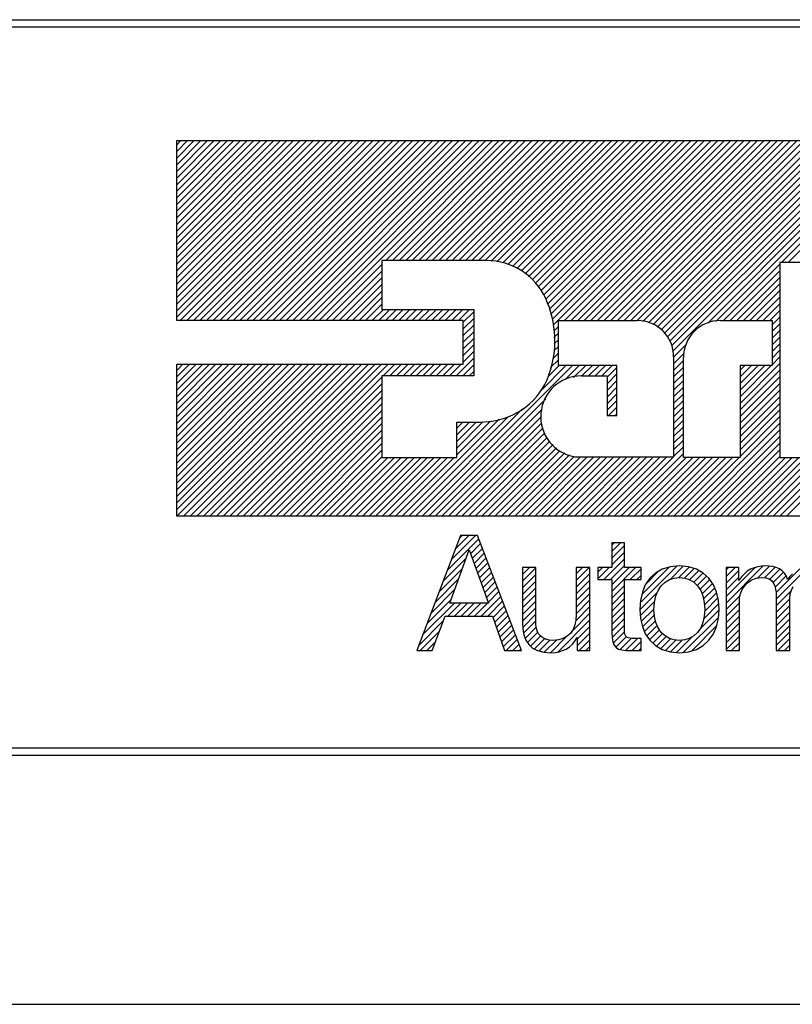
# Model space of a CAD drawing. Extents: x 71.9 to 121.4, y -23.3 to 40.1.
# Tile 12 of 17: x 84.439 to 84.973, y 25.091 to 25.771. Entities that reach past the tile are written whole.
import ezdxf

# ---------------------------------------------------------------- set-up
doc = ezdxf.new("R2010")
doc.units = 0
doc.header["$LTSCALE"] = 1.21
doc.header["$MEASUREMENT"] = 0
doc.layers.add('BEZ_10', color=7, linetype='CONTINUOUS')
doc.layers.add('UNIT', color=7, linetype='CONTINUOUS')

msp = doc.modelspace()

# ---------------------------------------------------------------- linework, layer by layer
at = {"layer": 'BEZ_10', "color": 7, "linetype": 'Continuous'}
for p, q in [((83.43912, 25.7713), (85.34912, 25.7713)), ((83.43912, 25.7663), (85.34912, 25.7663)), ((85.34912, 25.2683), (83.43912, 25.2683)), ((83.43912, 25.2633), (85.34912, 25.2633)), ((80.74414, 25.0913), (88.0441, 25.0913))]:
    msp.add_line(p, q, dxfattribs=at)
at = {"layer": 'UNIT'}
for p, q in [((84.54781, 25.68781), (85.22396, 25.68781)), ((84.54781, 25.56356), (84.54781, 25.68781)), ((84.54781, 25.68484), (84.55078, 25.68781)), ((84.54781, 25.68026), (84.55536, 25.68781)), ((84.54781, 25.67568), (84.55994, 25.68781)), ((84.54781, 25.6711), (84.56452, 25.68781)), ((84.54781, 25.66652), (84.5691, 25.68781)), ((84.54781, 25.66194), (84.57368, 25.68781)), ((84.54781, 25.65736), (84.57826, 25.68781)), ((84.54781, 25.65278), (84.58284, 25.68781)), ((84.54781, 25.6482), (84.58742, 25.68781)), ((84.54781, 25.64362), (84.592, 25.68781)), ((84.54781, 25.63904), (84.59658, 25.68781)), ((84.54781, 25.63446), (84.60116, 25.68781)), ((84.54781, 25.62988), (84.60574, 25.68781)), ((84.54781, 25.6253), (84.61032, 25.68781)), ((84.54781, 25.62072), (84.6149, 25.68781)), ((84.54781, 25.61614), (84.61948, 25.68781)), ((84.54781, 25.61156), (84.62406, 25.68781)), ((84.54781, 25.60698), (84.62864, 25.68781)), ((84.54781, 25.6024), (84.63321, 25.68781)), ((84.54781, 25.59782), (84.63779, 25.68781)), ((84.54781, 25.59324), (84.64237, 25.68781)), ((84.54781, 25.58866), (84.64695, 25.68781)), ((84.54781, 25.58408), (84.65153, 25.68781)), ((84.54781, 25.5795), (84.65611, 25.68781)), ((84.54781, 25.57493), (84.66069, 25.68781)), ((84.54781, 25.57034), (84.66527, 25.68781)), ((84.54781, 25.56577), (84.66985, 25.68781)), ((84.55019, 25.56356), (84.67443, 25.68781)), ((84.55477, 25.56356), (84.67901, 25.68781)), ((84.55935, 25.56356), (84.68359, 25.68781)), ((84.56393, 25.56356), (84.68817, 25.68781)), ((84.5685, 25.56356), (84.69275, 25.68781)), ((84.57308, 25.56356), (84.69733, 25.68781)), ((84.57766, 25.56356), (84.70191, 25.68781)), ((84.58224, 25.56356), (84.70649, 25.68781)), ((84.58682, 25.56356), (84.71107, 25.68781)), ((84.5914, 25.56356), (84.71565, 25.68781)), ((84.59598, 25.56356), (84.72023, 25.68781)), ((84.60056, 25.56356), (84.72481, 25.68781)), ((84.60514, 25.56356), (84.72939, 25.68781)), ((84.60972, 25.56356), (84.73397, 25.68781)), ((84.6143, 25.56356), (84.73855, 25.68781)), ((84.61888, 25.56356), (84.74313, 25.68781)), ((84.62346, 25.56356), (84.74771, 25.68781)), ((84.62804, 25.56356), (84.75229, 25.68781)), ((84.63262, 25.56356), (84.75686, 25.68781)), ((84.6372, 25.56356), (84.76144, 25.68781)), ((84.64178, 25.56356), (84.76602, 25.68781)), ((84.64636, 25.56356), (84.7706, 25.68781)), ((84.69235, 25.60498), (84.77518, 25.68781)), ((84.69693, 25.60498), (84.77976, 25.68781)), ((84.70151, 25.60498), (84.78434, 25.68781)), ((84.70609, 25.60498), (84.78892, 25.68781)), ((84.71067, 25.60498), (84.7935, 25.68781)), ((84.71525, 25.60498), (84.79808, 25.68781)), ((84.71983, 25.60498), (84.80266, 25.68781)), ((84.72441, 25.60498), (84.80724, 25.68781)), ((84.72899, 25.60498), (84.81182, 25.68781)), ((84.73357, 25.60498), (84.8164, 25.68781)), ((84.73815, 25.60498), (84.82098, 25.68781)), ((84.74273, 25.60498), (84.82556, 25.68781)), ((84.74731, 25.60498), (84.83014, 25.68781)), ((84.75189, 25.60498), (84.83472, 25.68781)), ((84.75647, 25.60498), (84.8393, 25.68781)), ((84.76105, 25.60498), (84.84388, 25.68781)), ((84.76519, 25.60454), (84.84846, 25.68781)), ((84.76919, 25.60396), (84.85304, 25.68781)), ((84.77319, 25.60339), (84.85762, 25.68781)), ((84.77667, 25.60228), (84.8622, 25.68781)), ((84.77981, 25.60085), (84.86678, 25.68781)), ((84.78296, 25.59941), (84.87136, 25.68781)), ((84.7861, 25.59797), (84.87593, 25.68781)), ((84.78861, 25.5959), (84.88051, 25.68781)), ((84.79106, 25.59377), (84.88509, 25.68781)), ((84.79351, 25.59164), (84.88967, 25.68781)), ((84.79596, 25.58951), (84.89425, 25.68781)), ((84.79775, 25.58673), (84.89883, 25.68781)), ((84.79954, 25.58394), (84.90341, 25.68781)), ((84.80133, 25.58115), (84.90799, 25.68781)), ((84.80302, 25.57825), (84.91257, 25.68781)), ((84.80409, 25.57475), (84.91715, 25.68781)), ((84.80517, 25.57125), (84.92173, 25.68781)), ((84.80625, 25.56775), (84.92631, 25.68781)), ((84.80733, 25.56425), (84.93089, 25.68781)), ((84.80821, 25.56054), (84.93547, 25.68781)), ((84.8158, 25.56356), (84.94005, 25.68781)), ((84.82038, 25.56356), (84.94463, 25.68781)), ((84.82496, 25.56356), (84.94921, 25.68781)), ((84.82954, 25.56356), (84.95379, 25.68781)), ((84.83412, 25.56356), (84.95837, 25.68781)), ((84.8387, 25.56356), (84.96295, 25.68781)), ((84.84328, 25.56356), (84.96753, 25.68781)), ((84.84786, 25.56356), (84.97211, 25.68781)), ((84.85244, 25.56356), (84.97669, 25.68781)), ((84.85702, 25.56356), (84.98127, 25.68781)), ((84.8616, 25.56356), (84.98585, 25.68781)), ((84.86618, 25.56356), (84.99043, 25.68781)), ((84.87001, 25.56281), (84.99501, 25.68781)), ((84.87383, 25.56205), (84.99958, 25.68781)), ((84.87714, 25.56078), (85.00416, 25.68781)), ((84.87988, 25.55895), (85.00874, 25.68781)), ((84.88263, 25.55711), (85.01332, 25.68781)), ((84.8849, 25.55481), (85.0179, 25.68781)), ((84.88674, 25.55206), (85.02248, 25.68781)), ((84.88857, 25.54932), (85.02706, 25.68781)), ((84.8898, 25.54597), (85.03164, 25.68781)), ((84.89056, 25.54215), (85.03622, 25.68781)), ((84.9148, 25.56181), (85.0408, 25.68781)), ((84.92052, 25.56295), (85.04538, 25.68781)), ((84.96578, 25.60363), (85.04996, 25.68781)), ((84.97036, 25.60363), (85.05454, 25.68781)), ((84.65094, 25.56356), (84.68961, 25.60224)), ((84.76213, 25.60498), (84.68961, 25.60498)), ((84.68961, 25.60498), (84.68961, 25.57121)), ((84.92571, 25.56356), (84.96466, 25.60251)), ((85.00293, 25.60363), (84.96466, 25.60363)), ((84.96466, 25.60363), (84.96466, 25.46903)), ((84.65552, 25.56356), (84.68961, 25.59766)), ((84.9303, 25.56356), (84.96466, 25.59793)), ((84.6601, 25.56356), (84.68961, 25.59308)), ((84.66468, 25.56356), (84.68961, 25.5885)), ((84.93487, 25.56356), (84.96466, 25.59335)), ((84.93945, 25.56356), (84.96466, 25.58877)), ((84.66926, 25.56356), (84.68961, 25.58392)), ((84.94403, 25.56356), (84.96466, 25.58419)), ((84.67384, 25.56356), (84.68961, 25.57934)), ((84.94861, 25.56356), (84.96466, 25.57961)), ((84.95319, 25.56356), (84.96466, 25.57503)), ((84.67842, 25.56356), (84.68961, 25.57476)), ((84.683, 25.56356), (84.69065, 25.57121)), ((84.68757, 25.56356), (84.69523, 25.57121)), ((84.68961, 25.57121), (84.75309, 25.57121)), ((84.69216, 25.56356), (84.69981, 25.57121)), ((84.69673, 25.56356), (84.70439, 25.57121)), ((84.70131, 25.56356), (84.70897, 25.57121)), ((84.70589, 25.56356), (84.71355, 25.57121)), ((84.71047, 25.56356), (84.71813, 25.57121)), ((84.71505, 25.56356), (84.7227, 25.57121)), ((84.71963, 25.56356), (84.72729, 25.57121)), ((84.72421, 25.56356), (84.73186, 25.57121)), ((84.72879, 25.56356), (84.73644, 25.57121)), ((84.73337, 25.56356), (84.74102, 25.57121)), ((84.73795, 25.56356), (84.7456, 25.57121)), ((84.74253, 25.56356), (84.75018, 25.57121)), ((84.74588, 25.56233), (84.75309, 25.56954)), ((84.75309, 25.57121), (84.75309, 25.5253)), ((84.95777, 25.56356), (84.96466, 25.57045)), ((84.74588, 25.56356), (84.54781, 25.56356)), ((84.74588, 25.55776), (84.75309, 25.56496)), ((84.74588, 25.5334), (84.74588, 25.56356)), ((84.81161, 25.56356), (84.86624, 25.56356)), ((84.81161, 25.5325), (84.81161, 25.56356)), ((84.92361, 25.56356), (84.95926, 25.56356)), ((84.95926, 25.56047), (84.96466, 25.56587)), ((84.95926, 25.56356), (84.95926, 25.5325)), ((84.95926, 25.55589), (84.96466, 25.56129)), ((84.74588, 25.55318), (84.75309, 25.56038)), ((84.74588, 25.5486), (84.75309, 25.5558)), ((84.80839, 25.55615), (84.81161, 25.55936)), ((84.80858, 25.55176), (84.81161, 25.55478)), ((84.95926, 25.55131), (84.96466, 25.55671)), ((84.74588, 25.54402), (84.75309, 25.55122)), ((84.80876, 25.54736), (84.81161, 25.55021)), ((84.95926, 25.54673), (84.96466, 25.55213)), ((84.74588, 25.53944), (84.75309, 25.54664)), ((84.74588, 25.53486), (84.75309, 25.54206)), ((84.80749, 25.53693), (84.81161, 25.54105)), ((84.80876, 25.54278), (84.81161, 25.54563)), ((84.89129, 25.53829), (84.89979, 25.5468)), ((84.89129, 25.53371), (84.89865, 25.54108)), ((84.95926, 25.54215), (84.96466, 25.54755)), ((84.95926, 25.53757), (84.96466, 25.54297)), ((84.7409, 25.5253), (84.75309, 25.53748)), ((84.80622, 25.53108), (84.81161, 25.53647)), ((84.89129, 25.53852), (84.89129, 25.46941)), ((84.89129, 25.52913), (84.89804, 25.53589)), ((84.89804, 25.46903), (84.89804, 25.53799)), ((84.95926, 25.53299), (84.96466, 25.53839)), ((84.54781, 25.5334), (84.74588, 25.5334)), ((84.54781, 25.42851), (84.54781, 25.5334)), ((84.54781, 25.52913), (84.55208, 25.5334)), ((84.54781, 25.52455), (84.55666, 25.5334)), ((84.54781, 25.51997), (84.56124, 25.5334)), ((84.54781, 25.51539), (84.56582, 25.5334)), ((84.54781, 25.51081), (84.5704, 25.5334)), ((84.54781, 25.50623), (84.57498, 25.5334)), ((84.54781, 25.50165), (84.57956, 25.5334)), ((84.54781, 25.49707), (84.58414, 25.5334)), ((84.54781, 25.49249), (84.58872, 25.5334)), ((84.54781, 25.48791), (84.5933, 25.5334)), ((84.54781, 25.48333), (84.59788, 25.5334)), ((84.54781, 25.47875), (84.60246, 25.5334)), ((84.54781, 25.47417), (84.60704, 25.5334)), ((84.54781, 25.46959), (84.61162, 25.5334)), ((84.54781, 25.46501), (84.6162, 25.5334)), ((84.54781, 25.46043), (84.62078, 25.5334)), ((84.54781, 25.45585), (84.62536, 25.5334)), ((84.54781, 25.45127), (84.62994, 25.5334)), ((84.54781, 25.4467), (84.63452, 25.5334)), ((84.54781, 25.44212), (84.6391, 25.5334)), ((84.54781, 25.43754), (84.64367, 25.5334)), ((84.54781, 25.43296), (84.64825, 25.5334)), ((84.54795, 25.42851), (84.65283, 25.5334)), ((84.55253, 25.42851), (84.65741, 25.5334)), ((84.5571, 25.42851), (84.66199, 25.5334)), ((84.56168, 25.42851), (84.66657, 25.5334)), ((84.56626, 25.42851), (84.67115, 25.5334)), ((84.57084, 25.42851), (84.67573, 25.5334)), ((84.57542, 25.42851), (84.68031, 25.5334)), ((84.58, 25.42851), (84.68489, 25.5334)), ((84.58458, 25.42851), (84.68947, 25.5334)), ((84.58916, 25.42851), (84.69405, 25.5334)), ((84.69053, 25.5253), (84.69863, 25.5334)), ((84.69511, 25.5253), (84.70321, 25.5334)), ((84.69969, 25.5253), (84.70779, 25.5334)), ((84.70427, 25.5253), (84.71237, 25.5334)), ((84.70885, 25.5253), (84.71695, 25.5334)), ((84.71343, 25.5253), (84.72153, 25.5334)), ((84.71739, 25.42851), (84.82138, 25.5325)), ((84.718, 25.5253), (84.72611, 25.5334)), ((84.72258, 25.5253), (84.73069, 25.5334)), ((84.72716, 25.5253), (84.73527, 25.5334)), ((84.73174, 25.5253), (84.73985, 25.5334)), ((84.73632, 25.5253), (84.74443, 25.5334)), ((84.74548, 25.5253), (84.75309, 25.5329)), ((84.75006, 25.5253), (84.75309, 25.52832)), ((84.79938, 25.51508), (84.8168, 25.5325)), ((84.80449, 25.52477), (84.81222, 25.5325)), ((84.85212, 25.5325), (84.81161, 25.5325)), ((84.81634, 25.52288), (84.82596, 25.5325)), ((84.82217, 25.52414), (84.83054, 25.5325)), ((84.82792, 25.5253), (84.83512, 25.5325)), ((84.8325, 25.5253), (84.8397, 25.5325)), ((84.83707, 25.5253), (84.84428, 25.5325)), ((84.84165, 25.5253), (84.84886, 25.5325)), ((84.84537, 25.52443), (84.85212, 25.53119)), ((84.85212, 25.49784), (84.85212, 25.5325)), ((84.89129, 25.52455), (84.89804, 25.53131)), ((84.9372, 25.50635), (84.96466, 25.53382)), ((84.95926, 25.5325), (84.9372, 25.5325)), ((84.9372, 25.5325), (84.9372, 25.46903)), ((84.9372, 25.52009), (84.94961, 25.5325)), ((84.9372, 25.51094), (84.95877, 25.5325)), ((84.9372, 25.52467), (84.94503, 25.5325)), ((84.9372, 25.51551), (84.95419, 25.5325)), ((84.9372, 25.52925), (84.94045, 25.5325)), ((84.9372, 25.50177), (84.96466, 25.52924)), ((84.59374, 25.42851), (84.68961, 25.52438)), ((84.75309, 25.5253), (84.68961, 25.5253)), ((84.68961, 25.5253), (84.68961, 25.46903)), ((84.82756, 25.5253), (84.84537, 25.5253)), ((84.84537, 25.51985), (84.85212, 25.52661)), ((84.84537, 25.5253), (84.84537, 25.49784)), ((84.84537, 25.51527), (84.85212, 25.52203)), ((84.89129, 25.51997), (84.89804, 25.52673)), ((84.89129, 25.51539), (84.89804, 25.52215)), ((84.9372, 25.4972), (84.96466, 25.52466)), ((84.59832, 25.42851), (84.68961, 25.5198)), ((84.6029, 25.42851), (84.68961, 25.51522)), ((84.84537, 25.51069), (84.85212, 25.51745)), ((84.89129, 25.51081), (84.89804, 25.51757)), ((84.9372, 25.49262), (84.96466, 25.52008)), ((84.9372, 25.48804), (84.96466, 25.5155)), ((84.60748, 25.42851), (84.68961, 25.51064)), ((84.72197, 25.42851), (84.80293, 25.50947)), ((84.84537, 25.50611), (84.85212, 25.51287)), ((84.84537, 25.50153), (84.85212, 25.50829)), ((84.89129, 25.50623), (84.89804, 25.51299)), ((84.89129, 25.50165), (84.89804, 25.50841)), ((84.9372, 25.48346), (84.96466, 25.51092)), ((84.61206, 25.42851), (84.68961, 25.50606)), ((84.61664, 25.42851), (84.68961, 25.50149)), ((84.71281, 25.42851), (84.78682, 25.50252)), ((84.72655, 25.42851), (84.80039, 25.50235)), ((84.84625, 25.49784), (84.85212, 25.50371)), ((84.89129, 25.49708), (84.89804, 25.50383)), ((84.9372, 25.47888), (84.96466, 25.50634)), ((84.9372, 25.4743), (84.96466, 25.50176)), ((84.62122, 25.42851), (84.68961, 25.49691)), ((84.70365, 25.42851), (84.77063, 25.49549)), ((84.70823, 25.42851), (84.77658, 25.49686)), ((84.73113, 25.42851), (84.79997, 25.49736)), ((84.74138, 25.47082), (84.76468, 25.49412)), ((84.74138, 25.4754), (84.75947, 25.49349)), ((84.74138, 25.49334), (84.75759, 25.49334)), ((84.74138, 25.46903), (84.74138, 25.49334)), ((84.74138, 25.48914), (84.74558, 25.49334)), ((84.74138, 25.48456), (84.75016, 25.49334)), ((84.74138, 25.47998), (84.75474, 25.49334)), ((84.75759, 25.49334), (84.76338, 25.49382)), ((84.84537, 25.49784), (84.85212, 25.49784)), ((84.85083, 25.49784), (84.85212, 25.49913)), ((84.89129, 25.4925), (84.89804, 25.49925)), ((84.89129, 25.48792), (84.89804, 25.49467)), ((84.9372, 25.46972), (84.96466, 25.49718)), ((84.6258, 25.42851), (84.68961, 25.49233)), ((84.63038, 25.42851), (84.68961, 25.48775)), ((84.73571, 25.42851), (84.79994, 25.49274)), ((84.74029, 25.42851), (84.80114, 25.48936)), ((84.89129, 25.48334), (84.89804, 25.49009)), ((84.90058, 25.42851), (84.96466, 25.4926)), ((84.90516, 25.42851), (84.96466, 25.48802)), ((84.63496, 25.42851), (84.68961, 25.48317)), ((84.74487, 25.42851), (84.80234, 25.48598)), ((84.74945, 25.42851), (84.80354, 25.48261)), ((84.75403, 25.42851), (84.80571, 25.4802)), ((84.89129, 25.47876), (84.89804, 25.48551)), ((84.89129, 25.47418), (84.89804, 25.48093)), ((84.90974, 25.42851), (84.96466, 25.48344)), ((84.63954, 25.42851), (84.68961, 25.47859)), ((84.64412, 25.42851), (84.68961, 25.47401)), ((84.75861, 25.42851), (84.80796, 25.47786)), ((84.76319, 25.42851), (84.81021, 25.47553)), ((84.76777, 25.42851), (84.81272, 25.47347)), ((84.89129, 25.4696), (84.89804, 25.47635)), ((84.91432, 25.42851), (84.96466, 25.47886)), ((84.9189, 25.42851), (84.96466, 25.47428)), ((84.96469, 25.42851), (85.015, 25.47882)), ((84.96927, 25.42851), (85.01656, 25.4758)), ((84.6487, 25.42851), (84.68961, 25.46943)), ((84.65328, 25.42851), (84.69379, 25.46903)), ((84.65786, 25.42851), (84.69837, 25.46903)), ((84.66244, 25.42851), (84.70295, 25.46903)), ((84.66702, 25.42851), (84.70753, 25.46903)), ((84.6716, 25.42851), (84.71211, 25.46903)), ((84.67617, 25.42851), (84.71669, 25.46903)), ((84.68076, 25.42851), (84.72127, 25.46903)), ((84.68533, 25.42851), (84.72585, 25.46903)), ((84.68961, 25.46903), (84.74138, 25.46903)), ((84.68991, 25.42851), (84.73043, 25.46903)), ((84.69449, 25.42851), (84.73501, 25.46903)), ((84.69907, 25.42851), (84.73959, 25.46903)), ((84.77235, 25.42851), (84.816, 25.47216)), ((84.77693, 25.42851), (84.81927, 25.47086)), ((84.78151, 25.42851), (84.82255, 25.46956)), ((84.78609, 25.42851), (84.82699, 25.46941)), ((84.79067, 25.42851), (84.83157, 25.46941)), ((84.79525, 25.42851), (84.83615, 25.46941)), ((84.79983, 25.42851), (84.84073, 25.46941)), ((84.8044, 25.42851), (84.84531, 25.46941)), ((84.80898, 25.42851), (84.84989, 25.46941)), ((84.81356, 25.42851), (84.85447, 25.46941)), ((84.81814, 25.42851), (84.85904, 25.46941)), ((84.82272, 25.42851), (84.86362, 25.46941)), ((84.82295, 25.46941), (84.89129, 25.46941)), ((84.8273, 25.42851), (84.8682, 25.46941)), ((84.83188, 25.42851), (84.87278, 25.46941)), ((84.83646, 25.42851), (84.87736, 25.46941)), ((84.84104, 25.42851), (84.88194, 25.46941)), ((84.84562, 25.42851), (84.88652, 25.46941)), ((84.8502, 25.42851), (84.8911, 25.46941)), ((84.85478, 25.42851), (84.89804, 25.47177)), ((84.85936, 25.42851), (84.89987, 25.46903)), ((84.86394, 25.42851), (84.90445, 25.46903)), ((84.86852, 25.42851), (84.90903, 25.46903)), ((84.8731, 25.42851), (84.91361, 25.46903)), ((84.87768, 25.42851), (84.91819, 25.46903)), ((84.88226, 25.42851), (84.92277, 25.46903)), ((84.88684, 25.42851), (84.92735, 25.46903)), ((84.89142, 25.42851), (84.93193, 25.46903)), ((84.896, 25.42851), (84.93651, 25.46903)), ((84.9372, 25.46903), (84.89804, 25.46903)), ((84.92347, 25.42851), (84.96466, 25.4697)), ((84.92805, 25.42851), (84.96857, 25.46903)), ((84.93263, 25.42851), (84.97315, 25.46903)), ((84.93721, 25.42851), (84.97773, 25.46903)), ((84.94179, 25.42851), (84.98231, 25.46903)), ((84.94637, 25.42851), (84.98689, 25.46903)), ((84.95095, 25.42851), (84.99147, 25.46903)), ((84.95553, 25.42851), (84.99605, 25.46903)), ((84.96011, 25.42851), (85.00063, 25.46903)), ((84.96466, 25.46903), (85.00293, 25.46903)), ((85.22396, 25.42851), (84.54781, 25.42851)), ((84.74408, 25.41501), (84.7137, 25.33555)), ((84.73494, 25.39111), (84.75663, 25.4128)), ((84.73778, 25.39852), (84.75426, 25.41501)), ((84.74061, 25.40594), (84.74968, 25.41501)), ((84.74345, 25.41335), (84.7451, 25.41501)), ((84.75579, 25.41501), (84.74408, 25.41501)), ((84.78617, 25.33555), (84.75579, 25.41501)), ((84.73665, 25.36842), (84.74993, 25.4051)), ((84.74993, 25.4051), (84.76321, 25.36842)), ((84.75089, 25.40247), (84.7579, 25.40948)), ((84.7521, 25.39911), (84.75917, 25.40617)), ((84.8573, 25.41006), (84.84852, 25.41006)), ((84.84852, 25.41006), (84.84852, 25.39295)), ((84.84852, 25.40851), (84.85006, 25.41006)), ((84.84852, 25.40393), (84.85464, 25.41006)), ((84.84852, 25.39935), (84.8573, 25.40813)), ((84.8573, 25.39295), (84.8573, 25.41006)), ((84.73211, 25.38369), (84.7479, 25.39949)), ((84.75332, 25.39575), (84.76043, 25.40286)), ((84.75454, 25.39238), (84.7617, 25.39955)), ((84.84295, 25.38462), (84.8573, 25.39897)), ((84.84852, 25.39477), (84.8573, 25.40355)), ((84.72927, 25.37628), (84.7453, 25.39231)), ((84.75576, 25.38902), (84.76297, 25.39623)), ((84.75697, 25.38566), (84.76423, 25.39292)), ((84.79608, 25.39295), (84.78685, 25.39295)), ((84.78685, 25.39295), (84.78685, 25.35491)), ((84.78685, 25.39264), (84.78716, 25.39295)), ((84.78685, 25.38806), (84.79174, 25.39295)), ((84.78685, 25.38348), (84.79608, 25.39271)), ((84.79608, 25.35401), (84.79608, 25.39295)), ((84.83344, 25.39295), (84.82399, 25.39295)), ((84.82399, 25.39295), (84.82399, 25.36054)), ((84.82399, 25.38856), (84.82838, 25.39295)), ((84.82399, 25.38398), (84.83296, 25.39295)), ((84.83344, 25.33555), (84.83344, 25.39295)), ((84.84852, 25.39295), (84.83884, 25.39295)), ((84.83884, 25.39295), (84.83884, 25.38462)), ((84.83884, 25.3851), (84.8467, 25.39295)), ((84.83884, 25.38968), (84.84212, 25.39295)), ((84.84753, 25.38462), (84.8573, 25.39439)), ((84.84852, 25.38104), (84.86043, 25.39295)), ((84.84852, 25.37646), (84.86501, 25.39295)), ((84.86878, 25.39295), (84.8573, 25.39295)), ((84.86127, 25.38462), (84.86878, 25.39213)), ((84.86822, 25.36868), (84.89341, 25.39387)), ((84.86878, 25.38462), (84.86878, 25.39295)), ((84.86932, 25.37436), (84.8881, 25.39314)), ((84.88341, 25.39182), (84.87868, 25.38912)), ((84.88903, 25.3934), (84.88341, 25.39182)), ((84.88888, 25.38476), (84.89792, 25.3938)), ((84.89534, 25.39407), (84.88903, 25.3934)), ((84.89458, 25.38588), (84.902, 25.3933)), ((84.90164, 25.3934), (84.89534, 25.39407)), ((84.89882, 25.38554), (84.90554, 25.39226)), ((84.90704, 25.39182), (84.90164, 25.3934)), ((84.91177, 25.38912), (84.90704, 25.39182)), ((84.92752, 25.36845), (84.953, 25.39392)), ((84.9363, 25.39295), (84.92752, 25.39295)), ((84.92752, 25.39295), (84.92752, 25.33555)), ((84.92752, 25.39135), (84.92913, 25.39295)), ((84.92752, 25.38677), (84.93371, 25.39295)), ((84.92752, 25.37303), (84.94735, 25.39285)), ((84.9363, 25.38398), (84.9363, 25.39295)), ((84.94441, 25.39182), (84.94215, 25.39047)), ((84.94688, 25.39272), (84.94441, 25.39182)), ((84.94936, 25.3934), (84.94688, 25.39272)), ((84.9493, 25.38565), (84.9575, 25.39385)), ((84.95206, 25.39385), (84.94936, 25.3934)), ((84.95498, 25.39407), (84.95206, 25.39385)), ((84.95405, 25.38582), (84.96142, 25.39318)), ((84.95994, 25.39362), (84.95498, 25.39407)), ((84.95762, 25.3848), (84.96468, 25.39187)), ((84.96219, 25.39295), (84.95994, 25.39362)), ((84.96218, 25.37563), (84.97859, 25.39203)), ((84.96219, 25.37105), (84.98495, 25.39382)), ((84.96444, 25.39205), (84.96219, 25.39295)), ((84.96624, 25.3907), (84.96444, 25.39205)), ((84.72643, 25.36886), (84.7427, 25.38513)), ((84.75819, 25.3823), (84.7655, 25.38961)), ((84.75941, 25.37893), (84.76677, 25.3863)), ((84.78685, 25.3789), (84.79608, 25.38813)), ((84.82399, 25.3794), (84.83344, 25.38885)), ((84.83884, 25.38462), (84.84852, 25.38462)), ((84.84852, 25.38462), (84.84852, 25.34793)), ((84.8573, 25.38462), (84.86878, 25.38462)), ((84.8573, 25.34748), (84.8573, 25.38462)), ((84.86585, 25.38462), (84.86878, 25.38755)), ((84.87485, 25.38552), (84.8717, 25.38102)), ((84.87241, 25.38203), (84.8806, 25.39022)), ((84.87868, 25.38912), (84.87485, 25.38552)), ((84.88543, 25.38282), (84.88836, 25.38462)), ((84.88836, 25.38462), (84.89174, 25.38552)), ((84.89174, 25.38552), (84.89534, 25.38597)), ((84.89534, 25.38597), (84.89894, 25.38552)), ((84.89894, 25.38552), (84.90209, 25.38462)), ((84.90209, 25.38462), (84.90524, 25.38282)), ((84.90234, 25.38448), (84.90872, 25.39086)), ((84.90525, 25.38281), (84.91164, 25.3892)), ((84.90754, 25.38052), (84.91402, 25.387)), ((84.90948, 25.37788), (84.91622, 25.38462)), ((84.91559, 25.38552), (84.91177, 25.38912)), ((84.91875, 25.38102), (84.91559, 25.38552)), ((84.92752, 25.38219), (84.9363, 25.39096)), ((84.92752, 25.37761), (84.9363, 25.38639)), ((84.93833, 25.38687), (84.9363, 25.38398)), ((84.94013, 25.38867), (84.93833, 25.38687)), ((84.94215, 25.39047), (84.94013, 25.38867)), ((84.94486, 25.38417), (84.94823, 25.38552)), ((84.94823, 25.38552), (84.95206, 25.38597)), ((84.95206, 25.38597), (84.95498, 25.38575)), ((84.95498, 25.38575), (84.95723, 25.38507)), ((84.95723, 25.38507), (84.95881, 25.38395)), ((84.95998, 25.38258), (84.96717, 25.38977)), ((84.96146, 25.37948), (84.96913, 25.38715)), ((84.96781, 25.38912), (84.96624, 25.3907)), ((84.96916, 25.3871), (84.96781, 25.38912)), ((84.97006, 25.38462), (84.96916, 25.3871)), ((84.97164, 25.38665), (84.97006, 25.38462)), ((84.97344, 25.38867), (84.97164, 25.38665)), ((84.7236, 25.36144), (84.74011, 25.37795)), ((84.76062, 25.37557), (84.76803, 25.38298)), ((84.76184, 25.37221), (84.7693, 25.37967)), ((84.78685, 25.37432), (84.79608, 25.38355)), ((84.78685, 25.36974), (84.79608, 25.37897)), ((84.82399, 25.37482), (84.83344, 25.38427)), ((84.82399, 25.37024), (84.83344, 25.37969)), ((84.84852, 25.37188), (84.8573, 25.38065)), ((84.8717, 25.38102), (84.86968, 25.37584)), ((84.88048, 25.37719), (84.88273, 25.38035)), ((84.88273, 25.38035), (84.88543, 25.38282)), ((84.90524, 25.38282), (84.90772, 25.38035)), ((84.90772, 25.38035), (84.90997, 25.37719)), ((84.91096, 25.37478), (84.91811, 25.38193)), ((84.91197, 25.37122), (84.91966, 25.37891)), ((84.921, 25.37584), (84.91875, 25.38102)), ((84.93765, 25.37539), (84.93855, 25.37787)), ((84.93855, 25.37787), (84.94013, 25.38012)), ((84.94013, 25.38012), (84.94238, 25.38237)), ((84.94238, 25.38237), (84.94486, 25.38417)), ((84.95881, 25.38395), (84.96016, 25.38237)), ((84.96016, 25.38237), (84.96129, 25.38035)), ((84.96129, 25.38035), (84.96174, 25.37809)), ((84.96174, 25.37809), (84.96219, 25.37562)), ((84.97277, 25.37742), (84.97389, 25.37989)), ((84.7582, 25.35941), (84.77184, 25.37304)), ((84.76306, 25.36885), (84.77057, 25.37636)), ((84.78685, 25.36516), (84.79608, 25.37439)), ((84.82399, 25.36566), (84.83344, 25.37511)), ((84.84852, 25.3673), (84.8573, 25.37608)), ((84.84852, 25.36272), (84.8573, 25.3715)), ((84.86789, 25.36377), (84.8799, 25.37578)), ((84.86968, 25.37584), (84.86833, 25.37022)), ((84.87801, 25.36887), (84.87891, 25.37337)), ((84.87891, 25.37337), (84.88048, 25.37719)), ((84.90997, 25.37719), (84.91154, 25.37337)), ((84.91154, 25.37337), (84.91244, 25.36887)), ((84.91259, 25.36725), (84.92103, 25.37569)), ((84.91279, 25.36288), (84.92192, 25.372)), ((84.92235, 25.37022), (84.921, 25.37584)), ((84.92752, 25.36387), (84.93697, 25.37332)), ((84.93675, 25.37157), (84.93698, 25.37337)), ((84.93675, 25.33555), (84.93675, 25.37157)), ((84.93698, 25.37337), (84.93765, 25.37539)), ((84.96219, 25.36647), (84.97258, 25.37687)), ((84.96219, 25.37562), (84.96219, 25.33555)), ((84.96219, 25.36189), (84.97164, 25.37135)), ((84.97164, 25.37157), (84.97187, 25.37472)), ((84.97164, 25.33555), (84.97164, 25.37157)), ((84.97187, 25.37472), (84.97277, 25.37742)), ((84.71793, 25.34661), (84.73973, 25.36842)), ((84.72076, 25.35403), (84.73751, 25.37078)), ((84.7353, 25.35941), (84.74431, 25.36842)), ((84.76321, 25.36842), (84.73665, 25.36842)), ((84.73988, 25.35941), (84.74889, 25.36842)), ((84.74446, 25.35941), (84.75347, 25.36842)), ((84.74904, 25.35941), (84.75805, 25.36842)), ((84.75362, 25.35941), (84.76263, 25.36842)), ((84.76278, 25.35941), (84.7731, 25.36973)), ((84.76646, 25.35851), (84.77437, 25.36642)), ((84.78685, 25.36058), (84.79608, 25.36981)), ((84.78685, 25.356), (84.79608, 25.36523)), ((84.82365, 25.35617), (84.83344, 25.36596)), ((84.82399, 25.36108), (84.83344, 25.37053)), ((84.84852, 25.35814), (84.8573, 25.36692)), ((84.86833, 25.37022), (84.86788, 25.36391)), ((84.8682, 25.3595), (84.87811, 25.36941)), ((84.86887, 25.35559), (84.87759, 25.36431)), ((84.87756, 25.36391), (84.87801, 25.36887)), ((84.91211, 25.35762), (84.9225, 25.36801)), ((84.91244, 25.36887), (84.91289, 25.36391)), ((84.9228, 25.36391), (84.92235, 25.37022)), ((84.92752, 25.35929), (84.93675, 25.36852)), ((84.96219, 25.35731), (84.97164, 25.36677)), ((84.7245, 25.33555), (84.73328, 25.35941)), ((84.73328, 25.35941), (84.76614, 25.35941)), ((84.76614, 25.35941), (84.77447, 25.33555)), ((84.76764, 25.35511), (84.77563, 25.36311)), ((84.76883, 25.35172), (84.7769, 25.35979)), ((84.78701, 25.35159), (84.79608, 25.36065)), ((84.82071, 25.34865), (84.83344, 25.36138)), ((84.82399, 25.36054), (84.82376, 25.35671)), ((84.84852, 25.35356), (84.8573, 25.36234)), ((84.84852, 25.34898), (84.8573, 25.35776)), ((84.86788, 25.36391), (84.86833, 25.35784)), ((84.86833, 25.35784), (84.86968, 25.35221)), ((84.86979, 25.35193), (84.87792, 25.36006)), ((84.87801, 25.35919), (84.87756, 25.36391)), ((84.87891, 25.35491), (84.87801, 25.35919)), ((84.89791, 25.33425), (84.92242, 25.35876)), ((84.90892, 25.34984), (84.92278, 25.3637)), ((84.91244, 25.35919), (84.91154, 25.35491)), ((84.91289, 25.36391), (84.91244, 25.35919)), ((84.921, 25.35221), (84.92235, 25.35784)), ((84.92235, 25.35784), (84.9228, 25.36391)), ((84.92752, 25.35471), (84.93675, 25.36394)), ((84.92752, 25.35013), (84.93675, 25.35936)), ((84.96219, 25.35273), (84.97164, 25.36219)), ((84.96219, 25.34815), (84.97164, 25.35761)), ((84.71509, 25.3392), (84.7321, 25.35621)), ((84.77001, 25.34832), (84.77817, 25.35648)), ((84.7712, 25.34493), (84.77944, 25.35317)), ((84.78685, 25.35491), (84.78707, 25.35041)), ((84.78707, 25.35041), (84.78775, 25.34636)), ((84.78755, 25.34754), (84.79608, 25.35607)), ((84.78862, 25.34403), (84.79629, 25.3517)), ((84.7963, 25.35153), (84.79608, 25.35401)), ((84.79698, 25.34928), (84.7963, 25.35153)), ((84.81115, 25.3345), (84.83344, 25.3568)), ((84.82309, 25.35334), (84.82174, 25.35018)), ((84.82376, 25.35671), (84.82309, 25.35334)), ((84.82466, 25.34344), (84.83344, 25.35222)), ((84.84873, 25.34461), (84.8573, 25.35318)), ((84.86968, 25.35221), (84.8717, 25.34726)), ((84.87112, 25.34868), (84.87864, 25.3562)), ((84.87276, 25.34574), (84.87983, 25.35281)), ((84.88048, 25.35131), (84.87891, 25.35491)), ((84.88273, 25.34816), (84.88048, 25.35131)), ((84.90351, 25.33528), (84.92117, 25.35294)), ((84.90997, 25.35131), (84.90772, 25.34816)), ((84.91154, 25.35491), (84.90997, 25.35131)), ((84.91875, 25.34726), (84.921, 25.35221)), ((84.92752, 25.34555), (84.93675, 25.35478)), ((84.96219, 25.34357), (84.97164, 25.35303)), ((84.71602, 25.33555), (84.72943, 25.34896)), ((84.77238, 25.34153), (84.7807, 25.34986)), ((84.77357, 25.33814), (84.78197, 25.34654)), ((84.78775, 25.34636), (84.7891, 25.34276)), ((84.79025, 25.34109), (84.79743, 25.34826)), ((84.7924, 25.33866), (84.79934, 25.34559)), ((84.79503, 25.33671), (84.80209, 25.34376)), ((84.79788, 25.34726), (84.79698, 25.34928)), ((84.79923, 25.34568), (84.79788, 25.34726)), ((84.8008, 25.34433), (84.79923, 25.34568)), ((84.80283, 25.34343), (84.8008, 25.34433)), ((84.80607, 25.33401), (84.81729, 25.34523)), ((84.81498, 25.34388), (84.81161, 25.34298)), ((84.81768, 25.34546), (84.81498, 25.34388)), ((84.81993, 25.34748), (84.81768, 25.34546)), ((84.82174, 25.35018), (84.81993, 25.34748)), ((84.82309, 25.34208), (84.82466, 25.34456)), ((84.82466, 25.33886), (84.83344, 25.34764)), ((84.82466, 25.34456), (84.82466, 25.33555)), ((84.84852, 25.34793), (84.84875, 25.34433)), ((84.84875, 25.34433), (84.84919, 25.34163)), ((84.84952, 25.34082), (84.8573, 25.3486)), ((84.85128, 25.338), (84.85847, 25.34519)), ((84.85424, 25.33638), (84.86186, 25.344)), ((84.85775, 25.34636), (84.8573, 25.34748)), ((84.8582, 25.34546), (84.85775, 25.34636)), ((84.85805, 25.33561), (84.86632, 25.34388)), ((84.85887, 25.34478), (84.8582, 25.34546)), ((84.85977, 25.34433), (84.85887, 25.34478)), ((84.86113, 25.34411), (84.85977, 25.34433)), ((84.8627, 25.34388), (84.86113, 25.34411)), ((84.86878, 25.34388), (84.8627, 25.34388)), ((84.86878, 25.33555), (84.86878, 25.34388)), ((84.8717, 25.34726), (84.87485, 25.34276)), ((84.87465, 25.34305), (84.88149, 25.34989)), ((84.87696, 25.34078), (84.88357, 25.34739)), ((84.87947, 25.33871), (84.88606, 25.3453)), ((84.88238, 25.33704), (84.88904, 25.3437)), ((84.88543, 25.34568), (84.88273, 25.34816)), ((84.88836, 25.34388), (84.88543, 25.34568)), ((84.89174, 25.34298), (84.88836, 25.34388)), ((84.89327, 25.3342), (84.90412, 25.34504)), ((84.90209, 25.34388), (84.89894, 25.34298)), ((84.90524, 25.34568), (84.90209, 25.34388)), ((84.90772, 25.34816), (84.90524, 25.34568)), ((84.91559, 25.34276), (84.91875, 25.34726)), ((84.92752, 25.34097), (84.93675, 25.3502)), ((84.92752, 25.33639), (84.93675, 25.34562)), ((84.96219, 25.339), (84.97164, 25.34845)), ((84.96332, 25.33555), (84.97164, 25.34387)), ((84.7206, 25.33555), (84.72677, 25.34172)), ((84.77556, 25.33555), (84.78324, 25.34323)), ((84.78014, 25.33555), (84.7845, 25.33992)), ((84.7891, 25.34276), (84.79112, 25.33983)), ((84.79112, 25.33983), (84.79382, 25.33735)), ((84.79382, 25.33735), (84.7972, 25.33555)), ((84.7982, 25.33529), (84.80563, 25.34273)), ((84.80188, 25.33439), (84.81031, 25.34283)), ((84.8053, 25.34276), (84.80283, 25.34343)), ((84.80778, 25.34253), (84.8053, 25.34276)), ((84.81161, 25.34298), (84.80778, 25.34253)), ((84.81701, 25.33668), (84.81926, 25.33825)), ((84.81926, 25.33825), (84.82129, 25.34005)), ((84.82122, 25.34), (84.82134, 25.34012)), ((84.82129, 25.34005), (84.82309, 25.34208)), ((84.82594, 25.33555), (84.83344, 25.34306)), ((84.83051, 25.33555), (84.83344, 25.33848)), ((84.84919, 25.34163), (84.8501, 25.33938)), ((84.8501, 25.33938), (84.85145, 25.3378)), ((84.85145, 25.3378), (84.85325, 25.33668)), ((84.86257, 25.33555), (84.86878, 25.34176)), ((84.86715, 25.33555), (84.86878, 25.33718)), ((84.87485, 25.34276), (84.87868, 25.33916)), ((84.87868, 25.33916), (84.88341, 25.33645)), ((84.88565, 25.33574), (84.89277, 25.34285)), ((84.88914, 25.33464), (84.89727, 25.34277)), ((84.89534, 25.34253), (84.89174, 25.34298)), ((84.89894, 25.34298), (84.89534, 25.34253)), ((84.90704, 25.33645), (84.91177, 25.33916)), ((84.91177, 25.33916), (84.91559, 25.34276)), ((84.9152, 25.34239), (84.91565, 25.34283)), ((84.93127, 25.33555), (84.93675, 25.34104)), ((84.9679, 25.33555), (84.97164, 25.33929)), ((84.7137, 25.33555), (84.7245, 25.33555)), ((84.77447, 25.33555), (84.78617, 25.33555)), ((84.78472, 25.33555), (84.78577, 25.3366)), ((84.7972, 25.33555), (84.80148, 25.33443)), ((84.80148, 25.33443), (84.80643, 25.33398)), ((84.80643, 25.33398), (84.80936, 25.3342)), ((84.80936, 25.3342), (84.81206, 25.33465)), ((84.81206, 25.33465), (84.81453, 25.33555)), ((84.81453, 25.33555), (84.81701, 25.33668)), ((84.82466, 25.33555), (84.83344, 25.33555)), ((84.85325, 25.33668), (84.8555, 25.336)), ((84.8555, 25.336), (84.85842, 25.33555)), ((84.85842, 25.33555), (84.86878, 25.33555)), ((84.88341, 25.33645), (84.88903, 25.33465)), ((84.88903, 25.33465), (84.89534, 25.33398)), ((84.89534, 25.33398), (84.90164, 25.33465)), ((84.90164, 25.33465), (84.90704, 25.33645)), ((84.92752, 25.33555), (84.93675, 25.33555)), ((84.93585, 25.33555), (84.93675, 25.33646)), ((84.96219, 25.33555), (84.97164, 25.33555))]:
    msp.add_line(p, q, dxfattribs=at)
for centre, radius, start, end in [((84.76213, 25.56023), 0.04474, 24.46492, 90), ((84.73871, 25.54958), 0.07048, 340.38451, 24.46545), ((84.86624, 25.53852), 0.02504, 0, 90), ((84.92361, 25.53799), 0.02557, 90, 180), ((84.75934, 25.54222), 0.04857, 274.76802, 340.38499), ((84.82756, 25.49716), 0.02814, 90, 260.48254)]:
    msp.add_arc(centre, radius, start, end, dxfattribs=at)

doc.saveas('drawing.dxf')
